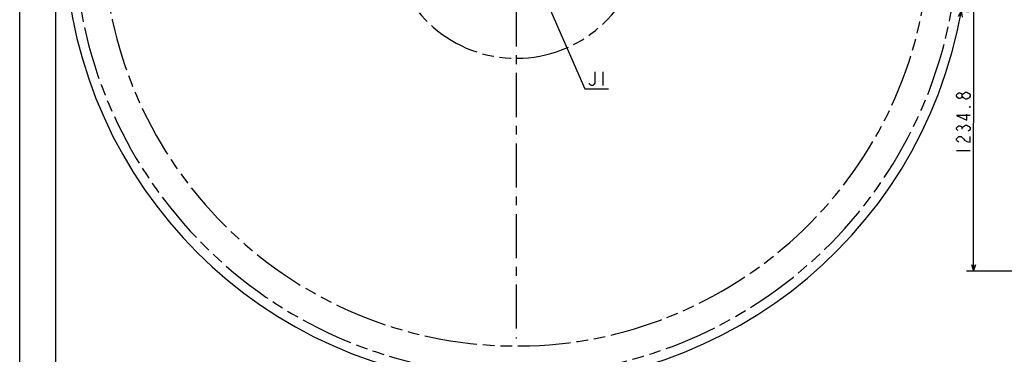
# Model space of a CAD drawing. Header units: millimetres. Extents: x 0 to 770, y -15 to 420.
# Tile 12 of 105: x 0 to 274, y 143 to 236. Entities that reach past the tile are written whole.
import ezdxf

# ---------------------------------------------------------------- set-up
doc = ezdxf.new("R2010")
doc.units = ezdxf.units.MM
doc.header["$LTSCALE"] = 32.67
doc.linetypes.add('CENTER', pattern=[0.6, 0.375, -0.075, 0.075, -0.075])
doc.linetypes.add('PHANTOM', pattern=[0.8, 0.45, -0.05, 0.1, -0.05, 0.1, -0.05])
doc.layers.get('0').update_dxf_attribs({"linetype": 'CONTINUOUS'})
for name, color, linetype in [('AXIS', 7, 'CONTINUOUS'), ('CRV2', 7, 'CONTINUOUS'), ('DRA_ITEM', 7, 'CONTINUOUS'), ('DRIV_DIM', 7, 'CONTINUOUS')]:
    doc.layers.add(name, color=color, linetype=linetype)
doc.styles.get("Standard").update_dxf_attribs({"font": 'txt', "width": 0.8})
doc.dimstyles.new('DIMSTYLE_12', dxfattribs={"dimtxt": 3.8, "dimasz": 1.8, "dimexe": 2, "dimexo": 1.5, "dimgap": 1.9, "dimtad": 1, "dimdec": 3, "dimlfac": 15, "dimdsep": 46, "dimtxsty": 'STANDARD', "dimblk": 'OPEN', "dimblk1": 'OPEN', "dimblk2": 'OPEN', "dimcen": 0.09, "dimadec": 0, "dimazin": 0, "dimtp": 0.5, "dimtm": 0.5, "dimtfac": 1, "dimtdec": 3, "dimtofl": 0, "dimtmove": 0, "dimatfit": 3, "dimldrblk": 'OPEN', "dimfxl": 1, "dimtolj": 1, "dimarcsym": 0})
doc.dimstyles.new('DIMSTYLE_13', dxfattribs={"dimtxt": 3.8, "dimasz": 1.8, "dimexe": 2, "dimexo": 1.5, "dimgap": 0.95, "dimtad": 1, "dimdec": 1, "dimlfac": 15, "dimdsep": 46, "dimtxsty": 'STANDARD', "dimblk": 'OPEN', "dimblk1": 'OPEN', "dimblk2": 'OPEN', "dimcen": 0.09, "dimadec": 0, "dimazin": 0, "dimtp": 0.001, "dimtm": 0.001, "dimtfac": 1, "dimtdec": 1, "dimtofl": 0, "dimtmove": 0, "dimatfit": 3, "dimldrblk": 'OPEN', "dimfxl": 1, "dimtolj": 1, "dimarcsym": 0})

# ---------------------------------------------------------------- blocks, each defined once
blk = doc.blocks.new('*D44')
at = {"layer": 'DRIV_DIM', "color": 2, "linetype": 'CONTINUOUS'}
for p, q in [((23.7, 260.85), (10.42, 260.85)), ((260.9, 239.21), (264.08, 238.66))]:
    blk.add_line(p, q, dxfattribs=at)
for points in [[(13.04, 259.05), (12.42, 260.85), (11.81, 259.04)], [(262.39, 237.12), (262.11, 239), (261.18, 237.34)]]:
    blk.add_lwpolyline(points, dxfattribs=at)
for start, end in [(180, 265), (265, 350)]:
    blk.add_arc((138.22, 260.85), 125.8, start, end, dxfattribs=at)
blk = doc.blocks.new('_OPEN')
at = {"color": 0, "linetype": 'BYBLOCK'}
for p, q in [((0, 0), (-1, 0.34)), ((-1, -0.34), (0, 0)), ((-1, 0), (0, 0))]:
    blk.add_line(p, q, dxfattribs=at)
blk = doc.blocks.new('*D54')
at = {"layer": 'DRIV_DIM', "color": 2, "linetype": 'CONTINUOUS'}
for p, q in [((277.88, 248.9), (263.51, 248.9)), ((265.51, 248.9), (265.51, 207.74)), ((265.51, 166.58), (265.51, 207.74)), ((375.65, 166.58), (263.51, 166.58))]:
    blk.add_line(p, q, dxfattribs=at)
at = {"layer": 'DRIV_DIM', "color": 2, "linetype": 'CONTINUOUS', "xscale": 1.8, "yscale": 1.8, "zscale": 1.8}
for p, rotation in [((265.51, 248.9), 90), ((265.51, 166.58), 270)]:
    blk.add_blockref('_OPEN', p, dxfattribs=dict(at, rotation=rotation))

msp = doc.modelspace()

# ---------------------------------------------------------------- linework, layer by layer
at = {"color": 7, "linetype": 'CONTINUOUS'}
for p, q in [((0, 8.242278), (0, 409.35318)), ((10, 410), (10, 10))]:
    msp.add_line(p, q, dxfattribs=at)
at = {"layer": 'AXIS', "color": 7, "linetype": 'CENTER'}
msp.add_line((138.216915, 260.847714), (138.216915, 147.835679), dxfattribs=at)
at = {"layer": 'CRV2', "color": 4, "linetype": 'PHANTOM'}
for radius, start in [(123.080582, 10), (115.080582, 10), (35.146512, 185.17075613)]:
    msp.add_arc((138.216915, 260.847714), radius, start, 350, dxfattribs=at)
at = {"layer": 'DRA_ITEM', "color": 2, "linetype": 'CONTINUOUS'}
for p, q in [((138.216915, 260.847714), (157.267652, 217.242842)), ((162.327649, 221.992843), (162.327649, 218.192842)), ((157.267652, 217.242842), (157.767652, 217.242842)), ((157.767652, 217.242842), (163.847652, 217.242842))]:
    msp.add_line(p, q, dxfattribs=at)
msp.add_lwpolyline([(160.047651, 221.992843), (160.047651, 218.826179), (159.857658, 218.50951), (159.477652, 218.192842), (159.097647, 218.192842), (158.717659, 218.50951), (158.527647, 218.826179)], dxfattribs=at)
at = {"layer": 'DRIV_DIM', "color": 2, "linetype": 'CONTINUOUS'}
for p, q in [((262.340695, 206.026084), (262.340695, 206.40609)), ((260.757353, 200.13608), (264.557354, 200.13608))]:
    msp.add_line(p, q, dxfattribs=at)
for points in [[(262.340695, 215.146091), (262.024026, 214.766085), (261.707358, 214.576091), (261.39069, 214.576091), (261.074021, 214.766085), (260.757353, 215.146091), (260.757353, 215.526078), (261.074021, 215.906084), (261.39069, 216.096095), (261.707358, 216.096095), (262.024026, 215.906084), (262.340695, 215.526078)], [(264.557354, 215.146091), (264.240686, 214.766085), (263.924018, 214.576091), (263.607368, 214.386079), (263.290699, 214.386079), (262.974031, 214.576091), (262.657363, 214.766085), (262.340695, 215.146091), (262.340695, 215.526078), (262.657363, 215.906084), (262.974031, 216.096095), (263.290699, 216.286089), (263.607368, 216.286089), (263.924018, 216.096095), (264.240686, 215.906084), (264.557354, 215.526078), (264.557354, 215.146091)], [(264.557354, 212.296094), (264.557354, 212.106082), (264.240686, 212.106082), (264.557354, 212.296094)], [(264.557354, 209.826085), (260.757353, 209.826085), (263.607368, 208.496093), (263.607368, 210.206091)], [(261.074021, 205.646079), (260.757353, 206.026084), (260.757353, 206.40609), (261.074021, 206.786095), (261.39069, 206.976089), (261.707358, 206.976089), (262.024026, 206.786095), (262.340695, 206.40609), (262.657363, 206.786095)], [(262.657363, 206.786095), (263.290699, 207.166083), (263.607368, 207.166083), (263.924018, 206.976089), (264.240686, 206.786095), (264.557354, 206.40609), (264.557354, 206.026084), (264.240686, 205.646079), (263.924018, 205.456085)], [(261.39069, 202.416095), (261.074021, 202.606089), (260.757353, 202.986094), (260.757353, 203.366082), (261.074021, 203.746087), (261.39069, 203.936081), (262.024026, 203.936081), (262.340695, 203.746087), (262.657363, 203.366082), (262.974031, 202.986094), (263.607368, 202.606089), (264.557354, 202.416095), (264.557354, 203.936081)]]:
    msp.add_lwpolyline(points, dxfattribs=at)

# ---------------------------------------------------------------- dimensions: what is measured, and where the dimension line sits
dim = msp.add_angular_dim_2l(base=(127.252567, 135.524642), line1=((26.462897, 260.847714), (25.20488, 260.847714)), line2=((258.188721, 239.693448), (259.427627, 239.474995)), dimstyle='DIMSTYLE_12', override={"dimtad": 2}, dxfattribs=at)
dim.commit()
dim.dimension.update_dxf_attribs({"geometry": '*D44', "text_midpoint": (121.715861, 136.132821), "dimtype": 162})
dim = msp.add_linear_dim(base=(265.507359, 166.575602), p1=(279.375361, 248.896572), p2=(377.151148, 166.575602), angle=270, dimstyle='DIMSTYLE_13', dxfattribs=at)
dim.commit()
dim.dimension.update_dxf_attribs({"geometry": '*D54', "text_midpoint": (265.507359, 198.616087), "dimtype": 160})

doc.saveas('drawing.dxf')
